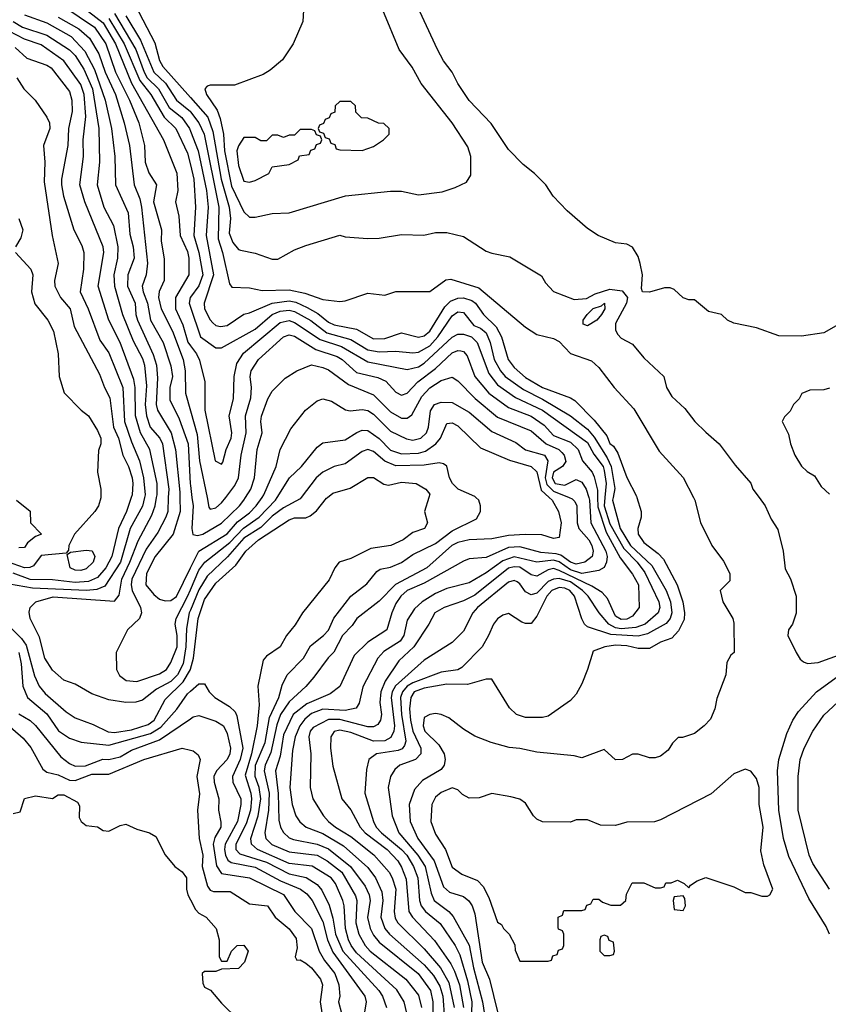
# Model space of a CAD drawing. Header units: inches. Extents: x 1793389 to 1900389, y 320802 to 470796.
# Tile 183 of 256: x 1819393 to 1822266, y 378201 to 381696. Entities that reach past the tile are written whole.
import ezdxf

# ---------------------------------------------------------------- set-up
doc = ezdxf.new("R2010")
doc.units = ezdxf.units.IN
doc.header["$MEASUREMENT"] = 0
for name, color, linetype in [('B8317', 7, 'Continuous'), ('B8318', 7, 'Continuous'), ('B8327', 7, 'Continuous'), ('B8328', 7, 'Continuous')]:
    doc.layers.add(name, color=color, linetype=linetype)

msp = doc.modelspace()

# ---------------------------------------------------------------- linework, layer by layer
at = {"layer": 'B8317', "color": 2}
for points, elevation in [([(1819836.9, 380000), (1819830, 379969.5), (1819786, 379890), (1819751, 379770), (1819695.3, 379684.7), (1819667, 379673), (1819630.1, 379669.9), (1819438.6, 379678.6), (1819330, 379697.2)], 226), ([(1819681.3, 380000), (1819681.3, 379998.7), (1819673, 379970), (1819660.5, 379950), (1819588, 379870), (1819567.7, 379830), (1819566.4, 379813.6), (1819558, 379802), (1819470, 379794.3), (1819442.3, 379757.7), (1819428.9, 379751.1), (1819410, 379750.9), (1819350, 379771.1)], 218), ([(1819789.4, 380000), (1819772.7, 379950), (1819744.4, 379890), (1819721.2, 379790), (1819699.1, 379750), (1819670, 379716), (1819637.7, 379702.3), (1819590, 379698.7), (1819510, 379708.1), (1819430, 379709.1), (1819370, 379731.5)], 222), ([(1819382, 379990), (1819430, 379952), (1819432, 379910), (1819471, 379870), (1819450, 379862), (1819421.1, 379838.9), (1819410, 379822), (1819390, 379821.2)], 214), ([(1820000, 379599.9), (1819995.9, 379590), (1819985.5, 379534.5), (1819983.7, 379470), (1819973.8, 379410), (1819954.4, 379370), (1819930, 379347.2), (1819879.8, 379320.2), (1819830, 379280.5), (1819806, 379274), (1819770, 379272.2), (1819710, 379281.3), (1819650, 379303), (1819590, 379337.3), (1819550, 379351), (1819510, 379386.8), (1819482.4, 379430), (1819463.9, 379503.9), (1819430.6, 379570), (1819427.3, 379592.7), (1819430.8, 379610), (1819451, 379630), (1819512.6, 379647.4), (1819730, 379631.8), (1819746.4, 379653.6), (1819755.6, 379710), (1819784.6, 379770), (1819813.9, 379846.2), (1819862.7, 379937.3), (1819874.9, 379970), (1819879.6, 380000)], 230), ([(1819921.3, 380000), (1819919.1, 379950), (1819912.7, 379930), (1819883.7, 379876.3), (1819842.9, 379817.1), (1819792.2, 379710), (1819789.2, 379690), (1819792.7, 379670), (1819822.4, 379610), (1819825.5, 379590), (1819819.1, 379570), (1819776, 379530), (1819736, 379450), (1819737.3, 379390), (1819748.3, 379368.3), (1819772, 379350), (1819810, 379346.4), (1819890, 379374), (1819915.1, 379390), (1819930, 379414), (1819952.4, 379470), (1819953.3, 379510), (1819945.4, 379550), (1819949.7, 379570), (1819990, 379648.8), (1820000, 379672.2)], 234), ([(1819962.1, 380000), (1819963.6, 379950), (1819938.9, 379870), (1819874, 379790), (1819843.6, 379730), (1819841.3, 379690), (1819870, 379655.5), (1819890, 379639.1), (1819910, 379632.7), (1819930, 379634.4), (1819950, 379648.8), (1820000, 379749.9)], 238), ([(1819328.7, 379570), (1819399.8, 379499.8), (1819415.9, 379475.9), (1819446.4, 379366.4), (1819462.6, 379330), (1819483.7, 379303.7), (1819558.6, 379238.6), (1819590, 379218), (1819654.6, 379194.6), (1819707.7, 379167.7), (1819730, 379166.3), (1819790, 379175.8), (1819850, 379194.3), (1819870.9, 379210), (1819910, 379283), (1819974, 379346), (1819999.8, 379390), (1820000, 379390.6)], 226), ([(1819390, 379450.3), (1819398.6, 379410), (1819404.4, 379330), (1819421.3, 379290), (1819490, 379232.2), (1819531.3, 379171.3), (1819570, 379145.3), (1819611.7, 379131.7), (1819710, 379120.7), (1819858.3, 379161.7), (1819894.8, 379185.2), (1819951.5, 379248.5), (1819990, 379303.1), (1820000, 379312)], 222), ([(1819390, 379232.4), (1819430, 379208.4), (1819450, 379190.4), (1819539.9, 379079.9), (1819570, 379055.5), (1819590, 379046.4), (1819627.6, 379047.6), (1819688.6, 379071.4), (1819710.4, 379070.4), (1819750, 379079.5), (1819790, 379103.6), (1819890, 379139.7), (1820000, 379214.2)], 218), ([(1819341.6, 379201.6), (1819405.4, 379145.4), (1819432.5, 379112.5), (1819476, 379036), (1819490, 379025.5), (1819530, 379015.8), (1819570, 378996.2), (1819590, 378995), (1819650, 379018), (1819710, 379018), (1819834, 379070), (1819970, 379110.5), (1820000, 379103.4)], 214), ([(1819370, 378878.8), (1819395.5, 378884.5), (1819410, 378931.3), (1819450, 378941), (1819510, 378932), (1819530, 378944.7), (1819550, 378944.7), (1819598.8, 378918.8), (1819605.4, 378905.4), (1819604.5, 378864.5), (1819611.3, 378850), (1819630, 378836), (1819670, 378830.7), (1819690, 378818), (1819710, 378816), (1819750, 378836), (1819770, 378841), (1819810, 378822.8), (1819854, 378810), (1819876.9, 378796.9), (1819910, 378732), (1819944.7, 378690), (1819970, 378671.3), (1819986, 378650), (1819986, 378610), (1819990.7, 378590), (1820000, 378571.9)], 210)]:
    msp.add_lwpolyline(points, dxfattribs=dict(at, elevation=elevation))
at = {"layer": 'B8317', "color": 2, "elevation": 218}
msp.add_lwpolyline([(1819610, 379741.3), (1819590, 379742.4), (1819573.2, 379750), (1819562, 379798), (1819574, 379806), (1819630, 379813.4), (1819650.5, 379810.5), (1819660.7, 379790), (1819654.4, 379770), (1819630, 379746.6)], close=True, dxfattribs=at)
at = {"layer": 'B8318', "color": 2}
for points, elevation in [([(1819585.2, 381765.2), (1819690, 381684.4), (1819733.2, 381610), (1819790.1, 381470.1), (1819904.4, 381270), (1819951.7, 381151.7), (1819955.3, 381090), (1819946.8, 381050), (1819958.6, 380998.6), (1819963.1, 380930), (1819990, 380873.4), (1819993.6, 380850), (1819993.7, 380790), (1819946.3, 380710), (1819946.3, 380670), (1819972.9, 380612.9), (1819990.9, 380550.9), (1820000, 380538.9)], 250), ([(1819550, 381742.3), (1819658.9, 381670), (1819699.3, 381610), (1819733.2, 381510), (1819783.6, 381410), (1819816, 381330), (1819837, 381250), (1819839, 381190), (1819852.4, 381152.4), (1819879.3, 381110), (1819869.2, 381050), (1819897, 380950), (1819895.3, 380910), (1819906.6, 380846.6), (1819906.7, 380770), (1819889.1, 380730.9), (1819886.5, 380710), (1819895.6, 380670), (1819936.1, 380590), (1819974.3, 380490), (1819981.5, 380450), (1819982.3, 380370), (1820000, 380307.6)], 246), ([(1819802.4, 381750), (1819873.4, 381613.4), (1819890, 381550.7), (1819901.5, 381530), (1820000, 381419.4)], 266), ([(1819370.1, 381690.1), (1819403, 381670), (1819490, 381641.3), (1819570, 381588.9), (1819590, 381568.8), (1819620.9, 381520.9), (1819651.8, 381450), (1819674, 381310), (1819677.4, 381190), (1819668.9, 381110), (1819692, 381030), (1819726, 380966), (1819742.3, 380890), (1819740.9, 380850), (1819728, 380790), (1819730.2, 380750), (1819758.3, 380650), (1819796, 380556), (1819830, 380493), (1819837.2, 380470), (1819844.1, 380395.9), (1819839.2, 380330), (1819843.2, 380290), (1819856.9, 380250), (1819890.9, 380210.9), (1819900.2, 380190), (1819922.6, 380030), (1819921.3, 380000)], 234), ([(1819410, 381712.8), (1819490, 381684.7), (1819576.3, 381636.3), (1819624.3, 381584.3), (1819659.4, 381519.4), (1819697.2, 381410), (1819719.6, 381310), (1819731.7, 381210), (1819734, 381110), (1819778.3, 381010), (1819785.1, 380934.9), (1819796.1, 380890), (1819799.6, 380850), (1819777.4, 380790), (1819776.5, 380750), (1819803.6, 380690), (1819805.5, 380650), (1819811.3, 380630), (1819867.7, 380507.7), (1819879.7, 380470), (1819883.2, 380423.2), (1819878.6, 380330), (1819882.4, 380310), (1819931.5, 380230), (1819946.9, 380170), (1819961.6, 380018.4), (1819962.1, 380000)], 238), ([(1819530, 381705.5), (1819603.9, 381663.9), (1819640.9, 381630), (1819674.4, 381574.4), (1819697.1, 381510), (1819733.4, 381430), (1819764.9, 381330), (1819783.1, 381250), (1819800.3, 381110), (1819820.2, 381060.3), (1819826.3, 381030), (1819847.7, 380832.2), (1819843.1, 380790), (1819828.7, 380750), (1819831.6, 380730), (1819847.2, 380690), (1819858.5, 380630), (1819902.6, 380550), (1819930, 380466.8), (1819935.8, 380430), (1819926.3, 380390), (1819926.7, 380346.7), (1819959.5, 380279.5), (1819992, 380190), (1819999.1, 380050), (1820000, 380042.9)], 242), ([(1819710, 381700.2), (1819764, 381610), (1819819.7, 381479.7), (1819859.1, 381430), (1819906.7, 381350), (1819947.4, 381310), (1819990, 381222), (1820000, 381180.8)], 254), ([(1819730, 381718.5), (1819805.4, 381590), (1819835, 381510), (1819846.7, 381490), (1819886.2, 381450), (1819924, 381384), (1819969.4, 381349.4), (1819996.1, 381310), (1820000, 381300.1)], 258), ([(1819770.2, 381710), (1819823, 381623), (1819870.2, 381510), (1819910.7, 381470.7), (1819950, 381410.3), (1819999.6, 381370), (1820000, 381369.5)], 262), ([(1819879.6, 380000), (1819881.2, 380010), (1819881.3, 380050), (1819855.2, 380170), (1819822.8, 380230), (1819804.2, 380290), (1819803.9, 380390), (1819799.2, 380419.2), (1819750, 380550.6), (1819710.3, 380630), (1819671.7, 380750), (1819691.7, 380870), (1819690.3, 380890), (1819624.9, 381050), (1819607, 381110), (1819620.3, 381210), (1819618.9, 381270), (1819628.2, 381351.8), (1819622.9, 381430), (1819610, 381466.4), (1819550, 381550.3), (1819470, 381606.5), (1819410, 381627.1), (1819355.7, 381655.8)], 230), ([(1819377.5, 381597.5), (1819419, 381559), (1819490, 381534.9), (1819505.1, 381525.1), (1819570, 381440.7), (1819578.7, 381410), (1819580.3, 381370), (1819566.7, 381310), (1819564.6, 381250), (1819541.7, 381130), (1819542.3, 381110), (1819549.1, 381069.1), (1819586, 380950), (1819614.1, 380894.1), (1819621.3, 380870), (1819620.3, 380810), (1819608.7, 380730), (1819636.5, 380670), (1819678, 380558), (1819710, 380514), (1819760.2, 380390), (1819765.8, 380270), (1819790, 380197.3), (1819819.1, 380130), (1819833.4, 380070), (1819839.1, 380010), (1819836.9, 380000)], 226), ([(1819383.8, 381490), (1819408.4, 381450), (1819448.4, 381410), (1819490.2, 381350.2), (1819499.6, 381330), (1819500.3, 381310), (1819478, 381250), (1819482.4, 381190), (1819480.7, 381120.7), (1819508.5, 380930), (1819530.5, 380830), (1819517.1, 380770), (1819518, 380750), (1819538, 380710), (1819572.7, 380670), (1819586.4, 380606.4), (1819677.3, 380437.3), (1819694.4, 380390), (1819713.8, 380353.8), (1819727.1, 380250), (1819743.8, 380210), (1819759.5, 380150), (1819779.6, 380110), (1819792.3, 380070), (1819795.8, 380050), (1819792.7, 380010), (1819789.4, 380000)], 222), ([(1819390.9, 380990.9), (1819404.7, 380950), (1819398, 380922), (1819378, 380890)], 218), ([(1819378, 380870), (1819433.4, 380810), (1819440.5, 380790), (1819434.9, 380730), (1819446.9, 380686.9), (1819493.4, 380630), (1819513, 380590), (1819530.5, 380510), (1819533.4, 380430), (1819551, 380371), (1819612, 380310), (1819638, 380290), (1819670, 380238), (1819681, 380210), (1819681, 380190), (1819672.8, 380167.2), (1819670.3, 380090), (1819681.1, 380030), (1819681.3, 380000)], 218), ([(1820000, 380711.5), (1819998.9, 380710), (1819995.2, 380690), (1820000, 380675.8)], 254)]:
    msp.add_lwpolyline(points, dxfattribs=dict(at, elevation=elevation))
at = {"layer": 'B8327', "color": 2}
for points, elevation in [([(1820393.4, 380000), (1820390, 379995.5), (1820330, 379962.8), (1820290, 379933.6), (1820250, 379894), (1820190, 379855.9), (1820131.1, 379788.9), (1820058.7, 379721.3), (1820030, 379672.2), (1820000, 379599.9)], 230), ([(1820000, 379749.9), (1820029.7, 379810), (1820130, 379871.5), (1820166.9, 379913.1), (1820210, 379945.5), (1820233.7, 379970), (1820254.3, 380000)], 238), ([(1820000, 379390.6), (1820011, 379430), (1820027.1, 379570), (1820050, 379638.4), (1820090, 379695.8), (1820160.6, 379759.4), (1820196.9, 379810), (1820241.6, 379850), (1820350, 379920.4), (1820370, 379928), (1820410, 379928.2), (1820425.1, 379934.9), (1820447.1, 379952.9), (1820482.9, 379997.1), (1820486.5, 380000)], 226), ([(1820000, 379672.2), (1820030, 379742.6), (1820051.1, 379770), (1820139.7, 379840.3), (1820188.4, 379891.6), (1820244.2, 379930), (1820302.3, 379990), (1820308.4, 380000)], 234), ([(1820005.3, 380000), (1820009.1, 379970), (1820005.3, 379890), (1820008.6, 379868.6), (1820025.1, 379865.1), (1820044, 379870), (1820110, 379908.9), (1820174.3, 379970), (1820189.7, 379990), (1820195.8, 380000)], 242), ([(1820058.7, 380000), (1820065.7, 379965.7), (1820070, 379958.8), (1820090, 379963), (1820110, 379980.5), (1820125.2, 380000)], 246), ([(1820846.5, 380000), (1820831.3, 379950), (1820842, 379910), (1820831.3, 379890), (1820790, 379875.3), (1820756, 379850), (1820711.3, 379830), (1820641.2, 379818.8), (1820570, 379783.6), (1820528, 379770), (1820512.4, 379750), (1820492.1, 379707.9), (1820398, 379590), (1820372.2, 379547.8), (1820340.7, 379510), (1820318.8, 379470), (1820270, 379437.2), (1820258, 379422), (1820239.1, 379330), (1820243.8, 379263.8), (1820237.3, 379190), (1820216.6, 379090), (1820194.3, 379014.3), (1820214.5, 378950), (1820217.1, 378930), (1820212.7, 378890), (1820198.1, 378841.9), (1820161.2, 378770), (1820160.9, 378750), (1820174.8, 378734.8), (1820270, 378706), (1820350, 378664.7), (1820411, 378651), (1820450, 378626.7), (1820466.4, 378606.4), (1820492.9, 378552.9), (1820506.2, 378506.2), (1820515.2, 378450), (1820541.1, 378390), (1820668.8, 378250), (1820682, 378230), (1820695.8, 378190)], 226), ([(1820768.7, 378170), (1820758.7, 378210), (1820732.7, 378252.7), (1820590, 378383.2), (1820570.2, 378410), (1820560.7, 378430), (1820551.2, 378470), (1820546.3, 378550), (1820540.9, 378570), (1820515.2, 378630), (1820500.3, 378650), (1820431.8, 378691.8), (1820350, 378701.1), (1820238.4, 378750), (1820217, 378770), (1820214.3, 378790), (1820240.6, 378870), (1820250.1, 378930), (1820244.3, 378970), (1820230.2, 379010), (1820231, 379050), (1820264.7, 379130), (1820280.9, 379219.1), (1820314.3, 379290), (1820325.9, 379334.2), (1820343.8, 379370), (1820402, 379430), (1820426.6, 379473.4), (1820473, 379510), (1820490, 379529.4), (1820508.9, 379571.1), (1820570, 379649.4), (1820626.6, 379693.4), (1820662.5, 379737.5), (1820674, 379746), (1820710, 379752.7), (1820750, 379769.4), (1820790, 379798), (1820870, 379836.8), (1820930, 379882.2), (1821015.8, 379924.2), (1821030.5, 379950), (1821030.5, 379970), (1821024, 379990), (1821014, 380000)], 230), ([(1821274.1, 380000), (1821284.9, 379990), (1821307.7, 379950), (1821316.4, 379910), (1821310, 379858), (1821290, 379854), (1821247.5, 379867.5), (1821188.4, 379868.4), (1821130, 379864.7), (1821070, 379853.3), (1820990, 379849.7), (1820950, 379839.7), (1820928.4, 379830), (1820839.3, 379750), (1820728.6, 379691.4), (1820670, 379631.6), (1820590.6, 379570), (1820574.4, 379545.6), (1820540.3, 379510), (1820508.7, 379451.3), (1820488.7, 379431.3), (1820438, 379362), (1820410, 379329.4), (1820350, 379275.1), (1820319.7, 379230), (1820307, 379193), (1820285.7, 379094.3), (1820265, 379050), (1820261.5, 379030), (1820279.4, 378950), (1820277.4, 378890), (1820264.4, 378810), (1820267.4, 378790), (1820288.6, 378768.6), (1820350, 378741.8), (1820450.1, 378730.1), (1820485.3, 378710), (1820537.7, 378670), (1820586.4, 378586.4), (1820591.4, 378570), (1820587.2, 378490), (1820598.5, 378450), (1820620.9, 378410), (1820638.7, 378390), (1820764.9, 378290), (1820810, 378233), (1820820.8, 378190)], 234), ([(1821345, 380000), (1821355.6, 379995.6), (1821365.4, 379985.4), (1821372.7, 379970), (1821374, 379910), (1821378.9, 379890), (1821415.2, 379850), (1821425.2, 379830), (1821430.2, 379810), (1821426.7, 379790), (1821400.5, 379770), (1821370, 379763.2), (1821350, 379769.9), (1821314.9, 379794.9), (1821299.5, 379799.5), (1821244.8, 379804.8), (1821170, 379825), (1821130, 379822.5), (1821050, 379786.6), (1820990, 379782), (1820970, 379774.5), (1820830, 379696), (1820770, 379669.6), (1820747, 379650), (1820730, 379623.7), (1820714.9, 379590), (1820698, 379530), (1820630, 379487), (1820581.1, 379438.9), (1820530, 379329), (1820496.7, 379303.3), (1820412.9, 379267.1), (1820364.6, 379230), (1820330, 379158), (1820318, 379082), (1820302, 379030), (1820311.2, 378948.8), (1820314.3, 378854.3), (1820319.5, 378830), (1820330.3, 378810.3), (1820350, 378792.4), (1820365.5, 378785.5), (1820450, 378769.2), (1820490, 378753.4), (1820567.9, 378690), (1820620.8, 378620.8), (1820635.2, 378590), (1820637.7, 378570), (1820629.1, 378509.1), (1820637.7, 378470), (1820650, 378446.4), (1820670, 378421.7), (1820808.8, 378310), (1820852.3, 378250), (1820860.7, 378210), (1820861.2, 378150)], 238), ([(1821414.5, 380000), (1821417.5, 379990), (1821422, 379910), (1821475.2, 379810), (1821479.6, 379790), (1821478, 379770), (1821468.9, 379751.1), (1821450, 379741.3), (1821390, 379729.8), (1821350, 379743.8), (1821310, 379771.1), (1821290, 379777.1), (1821230, 379770.7), (1821150, 379789.8), (1821110, 379774.8), (1821050, 379732.2), (1820990, 379697.6), (1820910, 379676.9), (1820870, 379659.7), (1820823, 379630), (1820795.8, 379604.2), (1820770, 379564), (1820757.4, 379510), (1820744.9, 379490), (1820686.8, 379453.2), (1820666, 379430), (1820612.1, 379327.9), (1820599.1, 379270), (1820588.2, 379251.8), (1820550, 379243.9), (1820470, 379248.7), (1820430, 379233.3), (1820406.3, 379213.7), (1820388, 379190), (1820371.4, 379150), (1820362, 379102), (1820353.1, 378970), (1820361.1, 378910), (1820374.4, 378870), (1820389, 378849), (1820410.7, 378830), (1820470, 378806.9), (1820544.1, 378764.1), (1820630, 378686.7), (1820657.4, 378650), (1820679.7, 378599.7), (1820683.6, 378570), (1820676.1, 378510), (1820690.2, 378470.2), (1820706.7, 378450), (1820830, 378341.5), (1820862.8, 378302.8), (1820885.3, 378265.3), (1820896, 378230), (1820901.8, 378150)], 242), ([(1821446.3, 380000), (1821446.8, 379966.8), (1821476.9, 379876.9), (1821525.7, 379785.7), (1821570, 379728.2), (1821591.5, 379690), (1821593.7, 379610), (1821570, 379578.9), (1821550, 379567.7), (1821530, 379566.8), (1821510, 379578.4), (1821481.8, 379641.8), (1821462.2, 379662.2), (1821425.4, 379685.4), (1821310, 379741), (1821290, 379747.7), (1821270, 379743.1), (1821230, 379720.5), (1821210, 379725.6), (1821170, 379752.4), (1821150, 379754.2), (1821130, 379748.7), (1821010, 379653.3), (1820970, 379633.5), (1820901, 379610), (1820868, 379590), (1820846.7, 379550), (1820793.1, 379470), (1820740.2, 379419.8), (1820691.8, 379348.2), (1820675.8, 379310), (1820672.7, 379272.7), (1820678, 379230), (1820675.3, 379210), (1820665.3, 379194.7), (1820650, 379186.3), (1820630, 379186), (1820530, 379211.4), (1820490, 379212.4), (1820435.9, 379184.1), (1820424.9, 379170), (1820420.9, 379150), (1820427.2, 379090), (1820424.9, 378970), (1820434.9, 378930), (1820472.7, 378870), (1820490.4, 378850), (1820514.9, 378830), (1820570, 378796.9), (1820651.8, 378731.8), (1820705.3, 378670), (1820716.9, 378650), (1820728.9, 378610), (1820723.2, 378530), (1820726.6, 378506.6), (1820736.5, 378490), (1820830, 378398), (1820887.9, 378330), (1820918, 378278), (1820936.8, 378190)], 246), ([(1821471.8, 380000), (1821469, 379970), (1821490, 379906), (1821538.9, 379818.9), (1821587.1, 379770), (1821613.8, 379733.8), (1821663.6, 379630), (1821667, 379610), (1821661.3, 379590), (1821615.3, 379550), (1821581.7, 379538.3), (1821530, 379534), (1821510, 379537.7), (1821486, 379550), (1821451.1, 379590), (1821412.1, 379650), (1821392.9, 379670), (1821350, 379700.8), (1821310, 379711.9), (1821289.5, 379710.5), (1821270, 379701.8), (1821230, 379660.4), (1821210, 379654), (1821190, 379665.1), (1821170, 379694), (1821160.1, 379700.1), (1821150, 379705.6), (1821130, 379699.7), (1821019.5, 379610), (1821002.4, 379590), (1820970, 379525.2), (1820930, 379485.2), (1820830, 379422), (1820728.2, 379331.7), (1820716.9, 379310), (1820712.7, 379290), (1820724.9, 379190), (1820722.7, 379170), (1820712, 379148), (1820690, 379136.8), (1820650, 379135.5), (1820570, 379166.4), (1820530, 379174.2), (1820510.3, 379169.6), (1820498.4, 379150), (1820497.1, 379110), (1820506, 379046), (1820537.3, 378930), (1820570, 378890.8), (1820602.6, 378830), (1820620.3, 378810), (1820698.9, 378750), (1820736.5, 378710), (1820750, 378688), (1820765.7, 378645.7), (1820776, 378530), (1820788.5, 378510), (1820867.3, 378427.3), (1820925, 378345), (1820938.2, 378318.3), (1820955.8, 378270), (1820969.4, 378189.4)], 250), ([(1821501.4, 380000), (1821499.5, 379990), (1821526.3, 379890), (1821562.9, 379830), (1821639, 379759), (1821689.4, 379669.5), (1821704.7, 379630), (1821709.2, 379590), (1821703.6, 379570), (1821690, 379552.6), (1821623.4, 379516.6), (1821590, 379507.3), (1821493.6, 379513.6), (1821410, 379540.9), (1821399.3, 379550), (1821390, 379568.7), (1821363.6, 379650), (1821347, 379670), (1821330, 379677.6), (1821310, 379680.3), (1821283.1, 379670), (1821266, 379650), (1821230, 379579.3), (1821210, 379553.2), (1821190, 379552.7), (1821177.5, 379557.5), (1821130, 379588.7), (1821110, 379582), (1821090, 379568.7), (1821076, 379550), (1821059.1, 379510), (1821035.5, 379470), (1820963.4, 379396.6), (1820950, 379388.3), (1820890, 379380.4), (1820790, 379342.2), (1820769.2, 379330), (1820752.9, 379310), (1820746, 379290), (1820750.1, 379230), (1820764.8, 379135.2), (1820760.2, 379119.8), (1820751.8, 379108.2), (1820737.5, 379102.5), (1820661, 379090), (1820634, 379070), (1820625.2, 379034.8), (1820619.5, 378950), (1820650.3, 378850), (1820659.5, 378830), (1820678, 378810), (1820750.1, 378750.1), (1820768.1, 378730), (1820792.3, 378690), (1820807.2, 378650), (1820813.8, 378570), (1820819.6, 378550), (1820835.3, 378530), (1820887.4, 378487.4), (1820939.6, 378410), (1820956.6, 378376.6), (1820984.1, 378284.1), (1820999.3, 378210), (1820996.5, 378130)], 254), ([(1821585.9, 380000), (1821600.4, 379950), (1821600.4, 379930), (1821588.5, 379890), (1821590.4, 379870), (1821610, 379840.4), (1821661.5, 379801.5), (1821680.5, 379780.5), (1821728.9, 379690), (1821748.9, 379630), (1821755.3, 379590), (1821753.1, 379566.9), (1821733.6, 379526.4), (1821710, 379500.9), (1821670, 379486.6), (1821630, 379464.2), (1821590, 379463.5), (1821550, 379472.9), (1821510, 379475.3), (1821471.3, 379470), (1821430, 379454), (1821410.8, 379390), (1821390, 379338), (1821370, 379302), (1821350, 379279), (1821270, 379224), (1821250, 379219), (1821190, 379219), (1821158, 379230), (1821132.9, 379252.9), (1821070, 379355.3), (1821050, 379355.3), (1820983.9, 379336.1), (1820910, 379336.9), (1820830, 379323.1), (1820794, 379310), (1820782.2, 379290), (1820778.4, 379250), (1820781.3, 379210), (1820790.2, 379170), (1820818, 379110), (1820818, 379090), (1820798.8, 379070), (1820744, 379050), (1820726, 379034), (1820710.4, 379009.6), (1820702.4, 378970), (1820715.8, 378870), (1820740.3, 378810), (1820808, 378730), (1820833.4, 378690), (1820855.1, 378595.1), (1820866, 378570), (1820917.1, 378530), (1820932.6, 378512.6), (1820990, 378410.5), (1821005, 378330), (1821037.3, 378210), (1821047.2, 378150)], 258), ([(1821786.3, 380000), (1821791.3, 379990), (1821811.1, 379911.1), (1821851.3, 379830), (1821893.7, 379773.7), (1821916, 379730), (1821916, 379704), (1821882, 379670), (1821891, 379630), (1821926, 379570), (1821930, 379554), (1821931.3, 379450), (1821919.6, 379440.4), (1821905.4, 379414.6), (1821902, 379370), (1821870, 379286), (1821862.8, 379250), (1821847.1, 379212.9), (1821824.7, 379190), (1821790, 379162), (1821748, 379148), (1821732, 379148), (1821711.6, 379128.4), (1821696.9, 379103.1), (1821670, 379082), (1821650, 379075.3), (1821630, 379075.3), (1821590, 379088.7), (1821570, 379088.7), (1821534, 379070), (1821510, 379068.7), (1821470, 379106), (1821390, 379075.3), (1821363.1, 379083.1), (1821230, 379096), (1821170, 379109.2), (1821132.1, 379112.1), (1821068, 379130), (1821010, 379153.2), (1820970, 379177.2), (1820917.5, 379217.5), (1820890, 379229.2), (1820870, 379233.2), (1820850, 379229.3), (1820830, 379219), (1820826, 379190), (1820832.7, 379170), (1820882, 379122), (1820901.3, 379090), (1820904.9, 379070), (1820901.3, 379050), (1820890, 379034.5), (1820824.4, 378995.6), (1820796, 378964), (1820777, 378910), (1820780.9, 378850), (1820807.6, 378790), (1820866, 378710), (1820898.2, 378618.2), (1820919.6, 378599.6), (1820970, 378583.8), (1820988.8, 378568.8), (1821000.4, 378550), (1821010, 378522), (1821036.5, 378350), (1821062.3, 378290), (1821090, 378174)], 262), ([(1822019.5, 380000), (1822041, 379970), (1822062.5, 379922.5), (1822086.4, 379886.4), (1822104.7, 379810), (1822112.7, 379747.3), (1822130.8, 379710.8), (1822151, 379650), (1822150.9, 379589.1), (1822138, 379550), (1822124.7, 379530), (1822122, 379510), (1822151.3, 379450), (1822166, 379426), (1822176.9, 379416.9), (1822191.1, 379411.1), (1822230, 379414.8), (1822344.6, 379455.4)], 266), ([(1822269.6, 378449.6), (1822257.6, 378477.6), (1822196.3, 378576.3), (1822125.3, 378725.3), (1822106.3, 378790), (1822089.7, 378890.3), (1822084.7, 379030), (1822089.7, 379070), (1822118, 379162), (1822139.6, 379210), (1822159.4, 379240.6), (1822223.7, 379310), (1822306.6, 379370)], 262), ([(1820000, 379312), (1820030, 379338.8), (1820050, 379338), (1820066.8, 379310), (1820086.8, 379290), (1820138.5, 379258.5), (1820158.6, 379238.6), (1820164.9, 379224.9), (1820185.4, 379110), (1820176.5, 379070), (1820148.9, 379010), (1820150.3, 378990), (1820179.1, 378930), (1820179.1, 378910), (1820167.2, 378850), (1820123.5, 378770), (1820120.7, 378750), (1820124.2, 378730), (1820132.7, 378712.7), (1820144.1, 378704.1), (1820230, 378688.1), (1820319.8, 378639.8), (1820390.5, 378610), (1820413.6, 378593.6), (1820431.7, 378570), (1820470, 378495.5), (1820486.2, 378430), (1820505.5, 378385.5), (1820619.5, 378230), (1820623.7, 378210), (1820597.3, 378042.7)], 222), ([(1822269.5, 378610), (1822210, 378701.2), (1822197.6, 378730), (1822158.4, 378890), (1822158.4, 379010), (1822165.6, 379070), (1822179.5, 379110), (1822210, 379171), (1822250, 379226.8), (1822317.2, 379290)], 258), ([(1820000, 379214.2), (1820010, 379221), (1820030, 379226), (1820090, 379206), (1820117.1, 379190), (1820130, 379162.8), (1820142.3, 379110), (1820139.6, 379090), (1820130.3, 379070), (1820092.4, 379030), (1820083.1, 379010), (1820084.4, 378990), (1820100.7, 378930), (1820099.5, 378890), (1820107.9, 378847.9), (1820108, 378830), (1820086.9, 378793.1), (1820080.8, 378770), (1820092.2, 378692.2), (1820110, 378664.9), (1820210, 378650.3), (1820330, 378590.3), (1820370.6, 378530), (1820430, 378470.6), (1820456.9, 378390), (1820476.4, 378356.4), (1820512.4, 378310), (1820527.4, 378270), (1820530.5, 378230), (1820526, 378210), (1820536.4, 378170)], 218), ([(1820000, 379103.4), (1820010, 379101), (1820027.1, 379087.1), (1820034, 379070), (1820023.1, 379010), (1820031.8, 378948.2), (1820024.4, 378890), (1820030.3, 378790), (1820044.4, 378730), (1820042, 378690), (1820060.9, 378620.9), (1820070, 378606), (1820082, 378602), (1820141.1, 378601.1), (1820210, 378558), (1820273.4, 378550), (1820300.5, 378510), (1820350, 378468.4), (1820375.1, 378435.1), (1820378.8, 378401.2), (1820371.3, 378370), (1820378, 378358), (1820390, 378358.8), (1820410, 378347.3), (1820430, 378330.5), (1820461.3, 378290), (1820468.5, 378270), (1820460.3, 378210), (1820475.6, 378110)], 214), ([(1820000, 378571.9), (1820017.6, 378537.6), (1820030, 378524), (1820056, 378510), (1820091, 378470), (1820102, 378430), (1820102, 378370), (1820110, 378354), (1820130, 378354), (1820146, 378390), (1820166, 378410), (1820190, 378411), (1820204.7, 378390), (1820191.3, 378350), (1820170, 378328), (1820110, 378326), (1820090, 378318), (1820050, 378318), (1820042, 378310), (1820043.6, 378276.4), (1820050, 378262), (1820071.1, 378251.1), (1820110, 378204.7), (1820170, 378146)], 210)]:
    msp.add_lwpolyline(points, dxfattribs=dict(at, elevation=elevation))
at = {"layer": 'B8327', "color": 2, "elevation": 266}
for points in [[(1821970, 379035.3), (1821930, 379019), (1821850, 378948), (1821670, 378855.3), (1821648.4, 378848.4), (1821550, 378848), (1821510, 378835.3), (1821456.4, 378836.4), (1821410, 378855.3), (1821370, 378855.3), (1821350, 378848), (1821250, 378848.7), (1821230, 378858), (1821218, 378870), (1821190, 378915.3), (1821170, 378928.7), (1821138, 378938), (1821070, 378948.7), (1821026, 378934), (1820990, 378933.2), (1820966.3, 378946.3), (1820950, 378962), (1820930, 378969), (1820890, 378952.3), (1820870, 378936), (1820857.3, 378910), (1820854, 378850), (1820870, 378804.7), (1820905.5, 378750), (1820930, 378687.3), (1820963.4, 378663.4), (1821019.9, 378639.9), (1821039.2, 378619.2), (1821059.9, 378579.9), (1821090, 378492), (1821104.7, 378484.7), (1821112, 378470), (1821132, 378450), (1821151.6, 378411.6), (1821152.7, 378392.7), (1821170, 378354), (1821270, 378354), (1821282, 378358), (1821287.3, 378372.7), (1821302, 378378), (1821307.3, 378392.7), (1821322, 378398), (1821326, 378410), (1821326, 378450), (1821322, 378462), (1821307.3, 378467.3), (1821306, 378474), (1821306, 378510), (1821322, 378518), (1821326, 378534), (1821390, 378534), (1821402, 378538), (1821407.3, 378552.7), (1821422, 378558), (1821430, 378574), (1821450, 378574), (1821463.6, 378563.6), (1821492.7, 378552.7), (1821527.3, 378552.7), (1821546, 378570), (1821548.4, 378591.6), (1821568.4, 378631.6), (1821610, 378632), (1821650, 378614), (1821670, 378614), (1821682, 378618), (1821688.4, 378631.6), (1821707.3, 378632.7), (1821730, 378642), (1821754, 378630), (1821770, 378614), (1821776.4, 378623.6), (1821800.2, 378639.8), (1821830, 378651.3), (1821930, 378618), (1821970, 378598), (1821990, 378598), (1822030, 378584.7), (1822050, 378584.7), (1822058, 378590), (1822068, 378610), (1822036.5, 378696.5), (1822025.6, 378745.6), (1822034, 378830), (1822019.5, 378910), (1822019.5, 378970), (1822010, 379002), (1821990, 379028)], [(1821750, 378586), (1821718, 378582), (1821714, 378570), (1821718, 378538), (1821750, 378534), (1821758, 378550), (1821756.4, 378576.4)], [(1821470, 378446), (1821458, 378442), (1821454, 378430), (1821454, 378390), (1821470, 378374), (1821490, 378374), (1821502, 378378), (1821506, 378390), (1821502, 378422), (1821487.3, 378427.3), (1821482, 378442)]]:
    msp.add_lwpolyline(points, close=True, dxfattribs=at)
at = {"layer": 'B8328', "color": 2}
for points, elevation in [([(1822310, 380619), (1822250, 380584), (1822170, 380573.2), (1822090, 380574), (1822010, 380602), (1821930, 380619), (1821908, 380630), (1821886, 380650), (1821840.2, 380660.2), (1821790, 380702), (1821770, 380702), (1821750, 380708.7), (1821718, 380738), (1821704, 380744), (1821684, 380744), (1821630, 380729.2), (1821606, 380730), (1821602, 380742), (1821605.2, 380790), (1821597.6, 380830), (1821590, 380855.3), (1821570, 380888.7), (1821550, 380899), (1821510, 380904), (1821448, 380930), (1821410, 380955.3), (1821338, 381018), (1821288.7, 381070), (1821262, 381110), (1821222, 381150), (1821181.5, 381181.5), (1821130, 381235.3), (1821067.5, 381327.5), (1820990, 381409.2), (1820950, 381469.2), (1820929.6, 381509.6), (1820899, 381550), (1820877.2, 381590), (1820775.1, 381810)], 266), ([(1820402.8, 381750), (1820398.8, 381690), (1820364.7, 381610), (1820326.4, 381553.6), (1820283.5, 381516.5), (1820258.5, 381501.5), (1820156.3, 381463.7), (1820070, 381464), (1820059.6, 381460.4), (1820051.3, 381450), (1820057.3, 381430), (1820094.3, 381374.3), (1820105.4, 381345.4), (1820117.6, 381290), (1820120.5, 381230), (1820145.4, 381105.4), (1820190, 381014), (1820210, 380994.8), (1820230, 380994.8), (1820290, 381008), (1820350, 381010.6), (1820550.7, 381070.7), (1820710, 381087.3), (1820750, 381087.3), (1820810, 381074.8), (1820894.5, 381085.5), (1820940.2, 381099.8), (1820980.4, 381119.6), (1820995.3, 381144.7), (1820996, 381210), (1820984.8, 381244.8), (1820929.6, 381329.6), (1820819.3, 381470), (1820787.2, 381527.2), (1820741.2, 381590), (1820682.7, 381730)], 270), ([(1820000, 381419.4), (1820061.8, 381350), (1820079.6, 381299.6), (1820109.4, 381130), (1820137.5, 381030), (1820142.2, 380990), (1820138, 380938), (1820150, 380905.5), (1820170, 380880.7), (1820177.5, 380877.5), (1820230, 380867.3), (1820290, 380846), (1820310, 380846), (1820370, 380878.8), (1820410, 380894.8), (1820530, 380930.8), (1820550, 380924.7), (1820630, 380918.8), (1820670, 380920.7), (1820750, 380934), (1820829.3, 380930.7), (1820870, 380941), (1820910, 380941), (1820970, 380926), (1821050, 380874.8), (1821070, 380866.8), (1821134.4, 380854.4), (1821246.8, 380786.8), (1821261.4, 380761.4), (1821290, 380731), (1821362.5, 380702.5), (1821406.6, 380706.6), (1821437.6, 380722.4), (1821490, 380739.1), (1821533.8, 380733.8), (1821552, 380710), (1821548.4, 380690), (1821510, 380618), (1821510, 380594), (1821518, 380578), (1821530, 380566), (1821570, 380544.7), (1821610, 380496), (1821681, 380430), (1821691.3, 380390), (1821710, 380358), (1821755.9, 380315.9), (1821791.3, 380270), (1821830, 380231.3), (1821878, 380190), (1821934.4, 380114.4), (1821990.6, 380050.6), (1821998, 380030), (1822019.5, 380000)], 266), ([(1820000, 381369.5), (1820030.2, 381330), (1820048.1, 381290), (1820101.1, 381030), (1820098, 380918), (1820113.8, 380870), (1820138.8, 380758.8), (1820146.4, 380746.4), (1820210, 380744.4), (1820254.6, 380734.6), (1820350, 380737.4), (1820405.7, 380725.7), (1820470, 380703), (1820530, 380696), (1820550, 380698), (1820630, 380724.7), (1820690, 380718), (1820730, 380731.3), (1820850, 380731), (1820907.6, 380772.4), (1820924.8, 380775.2), (1821024.5, 380744.5), (1821190, 380604.7), (1821230, 380578), (1821290, 380564), (1821310, 380554), (1821350, 380510.8), (1821424.5, 380484.5), (1821450, 380461), (1821504.7, 380390), (1821574.6, 380314.6), (1821664.5, 380164.5), (1821750.6, 380070.6), (1821786.3, 380000)], 262), ([(1820000, 381300.1), (1820027.3, 381230), (1820056.8, 381090), (1820062.8, 381030), (1820056.2, 380930), (1820081.2, 380790), (1820048.9, 380690), (1820050.3, 380670), (1820070, 380630.6), (1820079.9, 380619.9), (1820090.3, 380610.3), (1820106.9, 380606.9), (1820130, 380610.3), (1820190, 380650.4), (1820210, 380654.9), (1820290.6, 380689.4), (1820350, 380698.5), (1820373.9, 380693.9), (1820414.6, 380674.6), (1820452.8, 380652.9), (1820490, 380622), (1820510, 380612.8), (1820590, 380597.8), (1820650, 380563.6), (1820690, 380564), (1820750, 380584.9), (1820810, 380568.8), (1820830, 380574), (1820850, 380590.4), (1820903.3, 380676.7), (1820923.3, 380696.7), (1820950, 380707.9), (1820970, 380709.1), (1820999.1, 380699.1), (1821012.2, 380690), (1821041.3, 380650), (1821085.3, 380605.3), (1821104.9, 380570), (1821128.9, 380490), (1821150, 380461.3), (1821190, 380426), (1821250.6, 380390), (1821350, 380354), (1821364.8, 380344.8), (1821433.9, 380273.9), (1821478.3, 380218.3), (1821490, 380191.3), (1821502.4, 380182.4), (1821517.4, 380157.4), (1821550, 380071), (1821584.6, 380004.6), (1821585.9, 380000)], 258), ([(1820000, 381180.8), (1820012.3, 381130), (1820017.7, 381030), (1820011.4, 380930), (1820029.3, 380870), (1820043.5, 380790), (1820030, 380751.6), (1820000, 380711.5)], 254), ([(1820000, 380675.8), (1820035.5, 380570), (1820090, 380530.8), (1820110, 380530.8), (1820230, 380596.9), (1820290.6, 380649.4), (1820318.7, 380661.3), (1820350, 380665), (1820370, 380659.7), (1820427.9, 380627.9), (1820484.7, 380584.7), (1820570, 380560.7), (1820630, 380524.2), (1820670, 380516.5), (1820730, 380518.9), (1820790, 380512.9), (1820810, 380515.3), (1820850, 380538.5), (1820878.8, 380570), (1820930, 380645.3), (1820950, 380659.6), (1820970, 380657), (1821006.7, 380610), (1821030, 380600.8), (1821050, 380584.4), (1821064.7, 380550), (1821078.6, 380490), (1821100.8, 380450), (1821118, 380430), (1821183, 380383), (1821250, 380349.3), (1821350, 380290.3), (1821410, 380242), (1821434.2, 380214.2), (1821480.5, 380140.5), (1821494.6, 380110), (1821507.5, 380032.5), (1821501.4, 380000)], 254), ([(1820000, 380538.9), (1820021.7, 380510), (1820032.5, 380487.5), (1820050.7, 380410), (1820050.5, 380310), (1820088, 380130), (1820110, 380118.8), (1820114.9, 380125.1), (1820127, 380170), (1820144.2, 380210), (1820146.3, 380230), (1820136.9, 380290), (1820153.3, 380350), (1820155.4, 380430), (1820164.9, 380475.1), (1820188.2, 380511.8), (1820318.6, 380621.4), (1820350, 380628.2), (1820370, 380620.7), (1820460.3, 380560.3), (1820535.9, 380535.9), (1820630, 380481.3), (1820770, 380454.9), (1820810, 380464), (1820830, 380476.5), (1820930, 380568.9), (1820950, 380580.3), (1820970, 380580.3), (1820998, 380570), (1821018.3, 380550), (1821060.2, 380440.2), (1821090, 380399.6), (1821154.7, 380354.7), (1821250, 380310.2), (1821410, 380195.6), (1821433.2, 380153.2), (1821465.4, 380110), (1821470, 380096.3), (1821476.6, 380050), (1821471.8, 380000)], 250), ([(1820125.2, 380000), (1820158, 380042), (1820170.8, 380069.2), (1820179.7, 380150), (1820197.3, 380230), (1820195.1, 380290), (1820214.3, 380354.3), (1820216.3, 380390), (1820211.5, 380430), (1820215.1, 380450), (1820242, 380490), (1820330, 380570.4), (1820350, 380577.6), (1820370, 380573.1), (1820445.6, 380525.6), (1820520.6, 380500.6), (1820538.4, 380490), (1820590, 380444.2), (1820665.5, 380425.5), (1820693.4, 380413.4), (1820730, 380373.4), (1820750, 380363), (1820770, 380370.5), (1820807.6, 380410), (1820870, 380458.3), (1820930, 380513.1), (1820950, 380522), (1820960.4, 380520.4), (1820970, 380518), (1820982.9, 380502.9), (1821010.3, 380430), (1821059.5, 380370), (1821130, 380319), (1821210, 380289.1), (1821256.2, 380256.2), (1821290, 380219.5), (1821350, 380196.9), (1821377.4, 380170), (1821392, 380130), (1821426.4, 380090), (1821433.3, 380073.3), (1821445.9, 380025.9), (1821446.3, 380000)], 246), ([(1820195.8, 380000), (1820214, 380030), (1820226.9, 380070), (1820236.4, 380170), (1820255.1, 380230), (1820249.7, 380270), (1820251.7, 380288.3), (1820275.1, 380350), (1820290, 380378), (1820336.5, 380423.5), (1820378, 380450), (1820429.5, 380470.5), (1820470, 380462), (1820490, 380453), (1820561.6, 380401.6), (1820650, 380364.9), (1820710, 380303.7), (1820750, 380282), (1820770, 380281.6), (1820786.5, 380293.5), (1820821.5, 380358.5), (1820850, 380388.8), (1820890, 380415.3), (1820930, 380427.3), (1820950, 380414), (1821011, 380351), (1821090, 380284.6), (1821210, 380237), (1821263.7, 380190), (1821308.2, 380170), (1821319.6, 380159.6), (1821327.4, 380150), (1821332.7, 380127.2), (1821322, 380110), (1821290, 380089.5), (1821284.6, 380070), (1821294.9, 380050), (1821330, 380043.6), (1821370, 380063.7), (1821390, 380054.9), (1821405.8, 380030), (1821414.5, 380000)], 242), ([(1822270, 380388), (1822250, 380382), (1822199.6, 380380.4), (1822171.3, 380368.7), (1822162, 380350), (1822142, 380330), (1822130, 380306), (1822110, 380286), (1822102, 380270), (1822124.7, 380224.7), (1822130.8, 380190), (1822146.8, 380150), (1822170, 380111.3), (1822190, 380092), (1822216.9, 380076.9), (1822239.6, 380039.6), (1822270, 380012)], 270), ([(1820254.3, 380000), (1820261.1, 380010), (1820304.2, 380110), (1820318, 380170), (1820356.5, 380243.5), (1820409, 380310), (1820450, 380342.8), (1820470, 380350.7), (1820501.4, 380341.4), (1820550.6, 380310.6), (1820567.5, 380307.5), (1820610, 380312.2), (1820630, 380308.7), (1820650, 380295.8), (1820710, 380235.3), (1820767.8, 380207.8), (1820790, 380203.1), (1820818, 380210), (1820838.9, 380230), (1820845.4, 380250), (1820852.3, 380307.7), (1820867.3, 380330), (1820890, 380338.7), (1820930, 380337.6), (1820990, 380302.4), (1821070, 380234.4), (1821155.2, 380195.2), (1821190, 380168.7), (1821258, 380150), (1821268.8, 380130), (1821259.3, 380070), (1821265.7, 380045.7), (1821290, 380022.5), (1821345, 380000)], 238), ([(1820000, 380307.6), (1820023.8, 380223.8), (1820032.2, 380130), (1820058.7, 380000)], 246), ([(1820308.4, 380000), (1820351.6, 380070), (1820394.5, 380110), (1820450, 380178.8), (1820470, 380194), (1820550, 380204.9), (1820590.6, 380230.6), (1820610, 380238.4), (1820630, 380237.6), (1820670, 380208.9), (1820710, 380167.8), (1820750, 380154.9), (1820810, 380156.9), (1820835.3, 380164.7), (1820871.8, 380190), (1820888, 380210), (1820910, 380262.8), (1820930, 380265.5), (1820950, 380254.4), (1821030, 380176.4), (1821132.9, 380132.9), (1821210.5, 380110), (1821230, 380090.5), (1821246.1, 380026.1), (1821274.1, 380000)], 234), ([(1821014, 380000), (1821010, 380004), (1820950.8, 380030), (1820930.6, 380050), (1820920.5, 380070), (1820910.7, 380110.7), (1820899.1, 380119.1), (1820883.5, 380123.5), (1820830, 380115.3), (1820730, 380112.6), (1820690, 380128.7), (1820650, 380163.1), (1820630, 380170.3), (1820610, 380163.8), (1820550, 380119.1), (1820510, 380110.5), (1820469.8, 380090.2), (1820447, 380070), (1820393.4, 380000)], 230), ([(1820486.5, 380000), (1820505.1, 380014.9), (1820567, 380033), (1820630, 380070.4), (1820650, 380070.4), (1820687, 380047), (1820703.8, 380043.8), (1820750, 380054.9), (1820802, 380050), (1820836, 380030), (1820850, 380011.3), (1820846.5, 380000)], 226), ([(1820000, 380042.9), (1820005.3, 380000)], 242)]:
    msp.add_lwpolyline(points, dxfattribs=dict(at, elevation=elevation))
for points, elevation in [([(1820570, 381406), (1820530, 381406), (1820514, 381390), (1820512.7, 381367.3), (1820498, 381362), (1820492.7, 381347.3), (1820478, 381342), (1820472.7, 381327.3), (1820458, 381322), (1820454, 381310), (1820458, 381298), (1820472.7, 381292.7), (1820478, 381278), (1820492.7, 381272.7), (1820498, 381258), (1820512.7, 381252.7), (1820518, 381238), (1820530, 381234), (1820610, 381232), (1820650, 381246), (1820686, 381270), (1820706, 381290), (1820706, 381310), (1820687.3, 381327.3), (1820668.4, 381328.4), (1820630, 381346), (1820607.3, 381347.3), (1820587.3, 381367.3), (1820586, 381390)], 274), ([(1820430, 381306), (1820390, 381306), (1820370, 381286), (1820350, 381286), (1820330, 381278), (1820310, 381286), (1820290, 381286), (1820270, 381266), (1820250, 381266), (1820230, 381278), (1820190, 381278), (1820170, 381248.7), (1820164.4, 381230), (1820170, 381178), (1820190, 381122.8), (1820210, 381118.8), (1820230, 381124.7), (1820278, 381150), (1820290, 381174), (1820350, 381182), (1820382, 381198), (1820387.3, 381212.7), (1820422, 381218), (1820427.3, 381232.7), (1820442, 381238), (1820447.3, 381252.7), (1820462, 381258), (1820466, 381270), (1820462, 381282), (1820447.3, 381287.3), (1820442, 381302)], 274), ([(1821410, 380609.5), (1821395.3, 380615.3), (1821395.1, 380630), (1821409.6, 380650), (1821430, 380670.3), (1821459.7, 380680.3), (1821471, 380690), (1821472.2, 380670), (1821460.4, 380650), (1821443, 380630)], 262)]:
    msp.add_lwpolyline(points, close=True, dxfattribs=dict(at, elevation=elevation))

doc.saveas('drawing.dxf')
